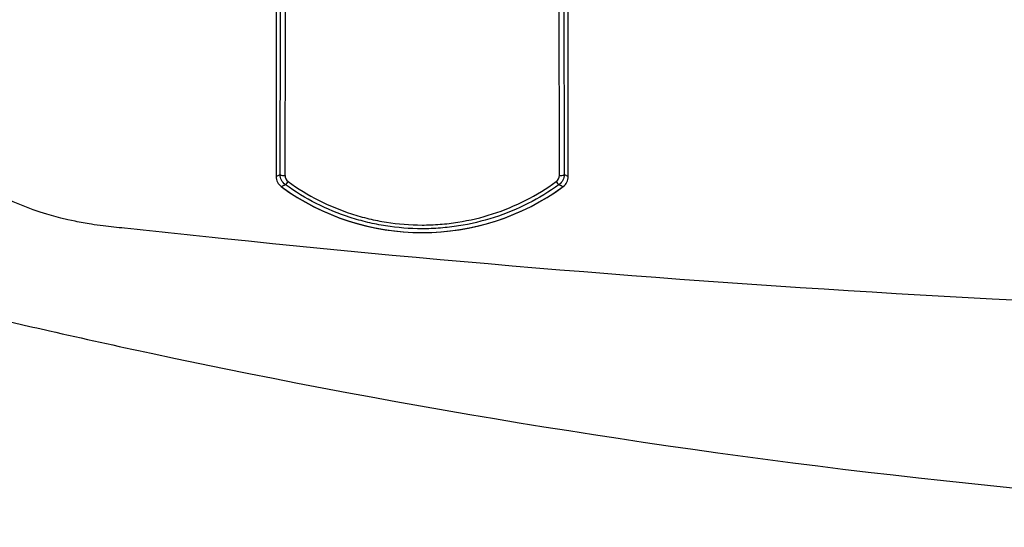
# Model space of a CAD drawing. Header units: millimetres. Extents: x 15358 to 16483, y 10132 to 11382.
# Tile 72 of 166: x 15945 to 15984, y 10644 to 10664. Entities that reach past the tile are written whole.
import ezdxf

# ---------------------------------------------------------------- set-up
doc = ezdxf.new("R2010")
doc.units = ezdxf.units.MM

msp = doc.modelspace()

# ---------------------------------------------------------------- linework, layer by layer
at = {"color": 7, "linetype": 'Continuous', "lineweight": 25}
for p, q in [((15954.946, 10666.917), (15954.946, 10658.045)), ((15966.649, 10658.045), (15966.649, 10666.917)), ((15954.946, 10658.045), (15955.106, 10658.127)), ((15966.489, 10658.127), (15966.649, 10658.045))]:
    msp.add_line(p, q, dxfattribs=at)
for centre, radius, start, end in [((15955.446, 10658.045), 0.5, 180.0093, 233.8646), ((15955.26, 10658.352), 0.273, 235.4887, 279.5884), ((15955.151, 10657.997), 0.322, 300.4049, 330.2374), ((15966.444, 10657.997), 0.322, 209.7626, 239.5951), ((15966.334, 10658.352), 0.273, 260.4116, 304.5113), ((15966.149, 10658.045), 0.5, 306.1354, 359.9907), ((15935.545, 10698.422), 45.248, 295.6763, 295.9051), ((15960.797, 10665.377), 9.577, 233.874, 270), ((15960.797, 10665.377), 9.577, 233.874, 306.126), ((15960.797, 10665.377), 9.577, 270, 306.126), ((15986.112, 10698.551), 45.392, 244.0953, 244.3233)]:
    msp.add_arc(centre, radius, start, end, dxfattribs=at)
for centre, major_axis, ratio, start_param, end_param in [((15953.811, 10674.931), (0, 76.05), 0.017455, 4.489595, 4.623871), ((15954.011, 10674.931), (0, 76.25), 0.017409, 4.489595, 4.623871), ((15967.583, 10674.931), (0, 76.25), 0.017409, 1.659314, 1.79359), ((15967.783, 10674.931), (0, 76.05), 0.017455, 1.659314, 1.79359)]:
    msp.add_ellipse(centre, major_axis=major_axis, ratio=ratio, start_param=start_param, end_param=end_param, dxfattribs=at)
for points, knots in [([(15948.026, 10656.067), (15947.866, 10656.087), (15947.487, 10656.138), (15945.581, 10656.478), (15942.709, 10657.659), (15940.304, 10659.806), (15939.286, 10661.152), (15939.085, 10661.443)], [0.89562813, 0.89562813, 0.89562813, 0.89562813, 0.8984375, 0.90234375, 0.9296875, 0.953125, 0.95929398, 0.95929398, 0.95929398, 0.95929398]), ([(15955.43, 10657.838), (15956.207, 10657.277), (15957.052, 10656.847), (15958.195, 10656.476), (15958.428, 10656.411), (15958.894, 10656.299), (15959.128, 10656.252), (15959.834, 10656.14), (15960.309, 10656.102), (15961.03, 10656.102), (15961.273, 10656.111), (15961.752, 10656.149), (15961.99, 10656.177), (15962.697, 10656.288), (15963.16, 10656.399), (15964.07, 10656.693), (15964.518, 10656.878), (15965.369, 10657.309), (15965.776, 10657.557), (15966.165, 10657.838)], [0, 0, 0, 0, 0.25, 0.25, 0.3125, 0.3125, 0.375, 0.375, 0.5, 0.5, 0.5625, 0.5625, 0.625, 0.625, 0.75, 0.75, 0.875, 0.875, 1, 1, 1, 1]), ([(15966.281, 10657.72), (15965.884, 10657.434), (15965.467, 10657.181), (15964.598, 10656.742), (15964.14, 10656.554), (15963.21, 10656.254), (15962.737, 10656.141), (15962.015, 10656.028), (15961.772, 10655.999), (15961.283, 10655.961), (15961.035, 10655.951), (15960.299, 10655.952), (15959.813, 10655.991), (15959.092, 10656.105), (15958.853, 10656.152), (15958.378, 10656.266), (15958.14, 10656.332), (15956.972, 10656.71), (15956.108, 10657.148), (15955.314, 10657.72)], [0, 0, 0, 0, 0.125, 0.125, 0.25, 0.25, 0.375, 0.375, 0.4375, 0.4375, 0.5, 0.5, 0.625, 0.625, 0.6875, 0.6875, 0.75, 0.75, 1, 1, 1, 1]), ([(16084.069, 10656.065), (16083.792, 10656.031), (16082.164, 10655.862), (16071.116, 10654.675), (16050.44, 10653.01), (16029.378, 10652.322), (16015.918, 10652.265), (16003.364, 10652.322), (15982.268, 10652.98), (15961.768, 10654.587), (15949.93, 10655.864), (15948.309, 10656.032), (15948.026, 10656.067)], [0.1045321, 0.1045321, 0.1045321, 0.1045321, 0.109375, 0.1328125, 0.296875, 0.46875, 0.4988812, 0.53125, 0.6875, 0.8671875, 0.890625, 0.8956281, 0.8956281, 0.8956281, 0.8956281]), ([(15944.098, 10652.27), (15944.24, 10652.236), (15944.833, 10652.103), (15946.776, 10651.656), (15958.967, 10648.975), (15980.09, 10645.554), (16002.53, 10644.108), (16015.911, 10643.982), (16030.231, 10644.106), (16052.349, 10645.589), (16073.828, 10649.136), (16085.21, 10651.632), (16087.196, 10652.086), (16087.822, 10652.233), (16087.995, 10652.276)], [0.098562, 0.098562, 0.098562, 0.098562, 0.1010315, 0.108844, 0.1322815, 0.311969, 0.468219, 0.5005877, 0.530719, 0.702594, 0.8666565, 0.890094, 0.8979065, 0.900907, 0.900907, 0.900907, 0.900907])]:
    msp.add_open_spline(points, degree=3, knots=knots, dxfattribs=at)
for points in [[(15955.314, 10657.72), (15955.184, 10657.813), (15955.105, 10657.968), (15955.106, 10658.127)], [(15955.306, 10658.083), (15955.305, 10657.987), (15955.351, 10657.894), (15955.43, 10657.838)], [(15966.165, 10657.838), (15966.243, 10657.894), (15966.289, 10657.987), (15966.289, 10658.083)], [(15966.489, 10658.127), (15966.489, 10657.968), (15966.411, 10657.813), (15966.281, 10657.72)]]:
    msp.add_open_spline(points, degree=3, dxfattribs=at)

doc.saveas('drawing.dxf')
